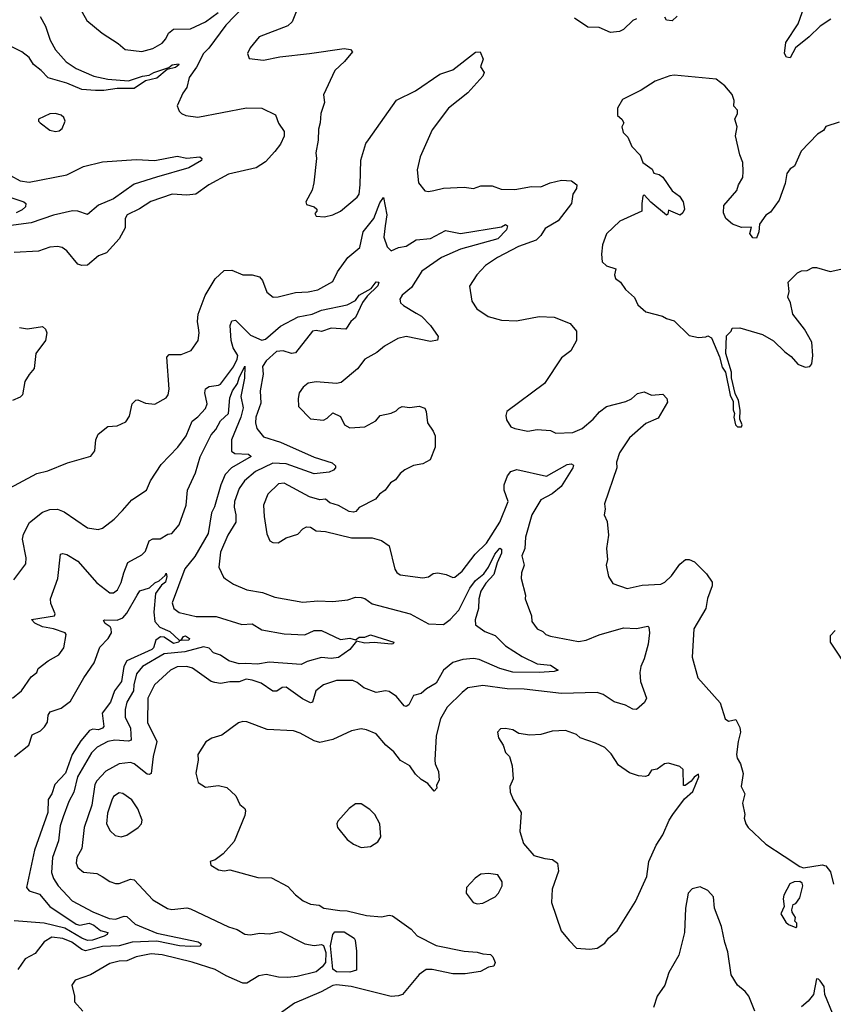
# Model space of a CAD drawing. Extents: x 1245515 to 1420776, y 606314 to 671314.
# Tile 191 of 256: x 1355874 to 1360214, y 615702 to 620956. Entities that reach past the tile are written whole.
import ezdxf

# ---------------------------------------------------------------- set-up
doc = ezdxf.new("R2010")
doc.units = 0

msp = doc.modelspace()

# ---------------------------------------------------------------- linework, layer by layer
at = {"layer": '0CON10XD'}
for points in [[(1355983.7, 620973.7), (1356011.5, 620921.5), (1356036.7, 620846.7), (1356064.6, 620795), (1356121.9, 620731.9), (1356175, 620695.9), (1356270, 620655), (1356345, 620638.7), (1356455, 620629.9), (1356529.4, 620655), (1356565, 620659.6), (1356589.2, 620675), (1356669.5, 620700.5), (1356687.8, 620715), (1356720.7, 620720.7), (1356722.5, 620715), (1356705, 620702), (1356660.2, 620689.8), (1356606, 620644), (1356545, 620630), (1356485, 620588.5), (1356395, 620589.3), (1356322.2, 620577.8), (1356278.7, 620578.7), (1356205, 620583.1), (1356125, 620618.4), (1356025.2, 620645.2), (1355989.3, 620685), (1355948, 620718), (1355924.3, 620755), (1355885, 620784.2), (1355824.7, 620814.7)], [(1357067.8, 621025), (1356973.2, 620926.8), (1356883.4, 620805), (1356854.6, 620775), (1356816.6, 620703.4), (1356778.3, 620648.3), (1356766.5, 620595), (1356744.3, 620565), (1356713.6, 620496.4), (1356725, 620467.5), (1356737.5, 620455), (1356760, 620445), (1356825, 620436.4), (1357083.8, 620486.2), (1357165, 620483.6), (1357239.4, 620449.4), (1357255, 620403.8), (1357285, 620360), (1357284.4, 620335), (1357265, 620292.5), (1357235, 620253.1), (1357185, 620198.1), (1357135, 620166.5), (1356987.6, 620132.4), (1356882.9, 620075), (1356814.3, 620025.7), (1356765, 620019.5), (1356687.5, 620025), (1356573.6, 619986.4), (1356513.3, 619946.7), (1356448, 619915), (1356437.1, 619895), (1356436.4, 619845), (1356405, 619787.5), (1356337.8, 619712.2), (1356294.6, 619695.4), (1356235, 619645.8), (1356205, 619644.3), (1356185, 619652.5), (1356125, 619722), (1356100.3, 619740.3), (1356075, 619745.6), (1356035, 619741.9), (1355975, 619720.8), (1355845, 619714.3)], [(1356191.8, 621025), (1356231.7, 620951.7), (1356313.7, 620883.7), (1356399.7, 620829.7), (1356437, 620797), (1356525, 620787.1), (1356585, 620802.9), (1356635, 620830.6), (1356654.4, 620855), (1356667.1, 620885), (1356694.6, 620905.4), (1356785, 620907.5), (1356865, 620945.5), (1356932.5, 620995)], [(1357358.9, 621025), (1357326.9, 620945), (1357305, 620923.1), (1357152.5, 620865), (1357103.8, 620806.2), (1357090, 620775), (1357098.3, 620748.3), (1357175, 620740), (1357262.3, 620757.7), (1357420, 620775), (1357605, 620802.9), (1357638, 620798), (1357650, 620785), (1357607.6, 620732.4), (1357554.6, 620685.4), (1357495.5, 620555), (1357499.5, 620515), (1357480, 620455), (1357476.9, 620405), (1357467.4, 620372.6), (1357466.6, 620313.4), (1357454.4, 620245), (1357457.1, 620215), (1357443.6, 620086.4), (1357433.6, 620046.4), (1357400, 619985), (1357405, 619970), (1357445, 619957.5), (1357460, 619945), (1357460, 619935), (1357448.3, 619921.7), (1357455, 619907.5), (1357500, 619905), (1357545, 619915.7), (1357585.4, 619934.6), (1357675, 620008.8), (1357684.3, 620025.7), (1357690.6, 620075), (1357693.4, 620206.6), (1357720.5, 620295), (1357735, 620315.6), (1357883.9, 620526.1), (1357985, 620575.8), (1358116.2, 620665), (1358185, 620688.8), (1358305, 620783.3), (1358330, 620785), (1358346.7, 620745), (1358332.5, 620705), (1358352.5, 620675), (1358345.5, 620655), (1358265, 620565.8), (1358160.8, 620485), (1358075, 620368.8), (1358011.1, 620225), (1357994.5, 620155.5), (1358000.8, 620085), (1358035, 620042.5), (1358055, 620039.2), (1358083.3, 620045), (1358135, 620056.7), (1358245, 620063.1), (1358294.2, 620055.8), (1358335, 620069.2), (1358395, 620070), (1358442.7, 620052.7), (1358515, 620050.5), (1358605, 620065.5), (1358655, 620064.4), (1358704.6, 620085.4), (1358765, 620100), (1358817, 620097), (1358846.2, 620075), (1358844, 620055), (1358825.5, 620024.5), (1358817.8, 619975), (1358747.4, 619882.6), (1358678, 619842), (1358655, 619804), (1358630, 619780), (1358535, 619745.6), (1358423.1, 619686.9), (1358358.8, 619645), (1358312, 619595), (1358273.8, 619535), (1358286, 619455), (1358313.3, 619413.3), (1358373, 619373), (1358445, 619352.5), (1358525, 619350), (1358645, 619372), (1358725, 619368.1), (1358811.2, 619335), (1358844, 619295), (1358843.8, 619245), (1358815, 619188.8), (1358765, 619151.2), (1358673.8, 619015), (1358473.3, 618865), (1358466.7, 618845), (1358470.7, 618820.7), (1358493.9, 618783.9), (1358515, 618774), (1358585, 618761.2), (1358635, 618768.8), (1358705, 618763.8), (1358735, 618750), (1358825, 618752.9), (1358875, 618774.4), (1358933.1, 618825), (1358966.6, 618863.4), (1359005, 618892.5), (1359108.3, 618918.3), (1359137.6, 618932.4), (1359169.3, 618960.7), (1359205, 618969.6), (1359245, 618953.3), (1359305, 618958), (1359326, 618935), (1359330, 618915), (1359280.6, 618829.4), (1359215, 618800.9), (1359127.1, 618725), (1359074.4, 618645), (1359057.5, 618595), (1359060, 618565), (1358993.6, 618373.6), (1358997.5, 618345), (1358992.5, 618315), (1359008.3, 618278.3), (1359016, 618205), (1359004.4, 618135), (1359010, 618075), (1359002.5, 618045), (1359015.9, 617985.9), (1359037.7, 617947.7), (1359115, 617920.6), (1359195, 617938.6), (1359295, 617944.3), (1359315.4, 617954.6), (1359351.2, 617988.8), (1359395, 618050), (1359425.8, 618075.8), (1359445.6, 618075.6), (1359474.2, 618064.2), (1359538.8, 617998.8), (1359568.2, 617955), (1359567.7, 617935), (1359542.8, 617867.2), (1359534.4, 617815), (1359470, 617705), (1359461.4, 617555), (1359491.2, 617445), (1359611.1, 617311.1), (1359637.5, 617225), (1359655, 617212.5), (1359695, 617222.5), (1359715, 617180), (1359718.8, 617155), (1359706.2, 617105), (1359698.8, 617035), (1359701.2, 617015), (1359720, 616985), (1359733.6, 616933.6), (1359722.9, 616865), (1359742.2, 616825), (1359730, 616775), (1359742.5, 616715), (1359738.8, 616695), (1359748.6, 616665), (1359760.8, 616645), (1359855, 616556.2), (1359952.7, 616492.7), (1360035, 616437.5), (1360055, 616430), (1360155, 616445.6), (1360175, 616441.4), (1360198.6, 616408.6), (1360215, 616344)], [(1359381.2, 620975), (1359355, 620950), (1359324, 620954), (1359315, 620970)], [(1360200.9, 620959.1), (1360145, 620921.5), (1360085.9, 620864.1), (1360013.6, 620806.4), (1359985, 620753.3), (1359965, 620756.7), (1359954.1, 620775.9), (1359960.8, 620835), (1360026.5, 620935), (1360059.4, 621025)], [(1359165, 620960.8), (1359145, 620951.2), (1359095.7, 620904.3), (1359073.9, 620893.9), (1359025, 620887.5), (1358965, 620914.5), (1358905, 620916.5), (1358833.8, 620963.8)], [(1360245, 620410), (1360175, 620386.7), (1360162.5, 620365), (1360130, 620345), (1360043.8, 620255), (1360007.5, 620175), (1359985, 620160), (1359966, 620135), (1359958.1, 620081.9), (1359925, 619992.5), (1359880, 619930), (1359855, 619912.5), (1359820, 619865), (1359816.4, 619823.6), (1359805, 619790), (1359785, 619792.5), (1359770, 619815), (1359778.3, 619848.3), (1359725, 619848), (1359675.8, 619865.8), (1359642, 619895), (1359629.2, 619925), (1359631.2, 619965), (1359700, 620045), (1359708, 620075), (1359731.2, 620115), (1359733.9, 620146.1), (1359731.2, 620195), (1359716.2, 620235), (1359693, 620337), (1359702, 620385), (1359690, 620425), (1359703.3, 620455), (1359703, 620473), (1359683.3, 620495), (1359686.2, 620525), (1359675, 620557.5), (1359635, 620603.3), (1359588.8, 620638.8), (1359365, 620660), (1359342.7, 620657.3), (1359265, 620627.5), (1359189.3, 620580.7), (1359089.5, 620530.5), (1359063.8, 620485), (1359062.5, 620445), (1359085.9, 620425.9), (1359096.2, 620405), (1359086.7, 620385), (1359093.3, 620355), (1359119.2, 620329.2), (1359139.7, 620279.7), (1359183.8, 620233.8), (1359198.8, 620195), (1359248, 620158), (1359257, 620137), (1359285, 620130), (1359305, 620116.7), (1359355, 620042.5), (1359393.3, 620015), (1359413.3, 619985), (1359420, 619945), (1359412.5, 619925), (1359396.7, 619913.3), (1359335, 619940), (1359331.7, 619918.3), (1359325, 619913.3), (1359241.9, 619981.9), (1359205, 620021.2), (1359198.8, 620015), (1359192.2, 619975), (1359193.8, 619935), (1359075, 619881.4), (1359005, 619814), (1358983.3, 619755), (1358977.5, 619705), (1358982, 619665), (1359005, 619642), (1359055, 619626.7), (1359048, 619595), (1359052, 619575), (1359078.8, 619555), (1359105, 619516.7), (1359122.3, 619502.3), (1359154.3, 619474.3), (1359172, 619435), (1359215, 619396.7), (1359303.9, 619373.9), (1359325, 619361.2), (1359365, 619350), (1359445, 619271.2), (1359495, 619260.8), (1359535, 619263.3), (1359545, 619270), (1359565, 619259.2), (1359606.7, 619156.7), (1359621.4, 619101.4), (1359638.9, 619075), (1359665, 618952.5), (1359679.7, 618919.7), (1359680, 618875), (1359686.7, 618855), (1359683.3, 618835), (1359693.3, 618795), (1359704, 618784), (1359725, 618783.8)], [(1356065, 620360), (1356085, 620363.3), (1356100, 620375), (1356117.5, 620415), (1356110, 620435), (1356095, 620446), (1356065, 620455.8), (1356035.8, 620454.2), (1355973.9, 620426.1), (1355974, 620415), (1355983.3, 620405), (1356035, 620366.7), (1356065, 620360)], [(1355825, 620124.4), (1355876.7, 620096.7), (1355925, 620090), (1356125, 620129.1), (1356215, 620172.5), (1356315, 620198), (1356495, 620210), (1356595.5, 620204.5), (1356715, 620227.8), (1356765, 620218.1), (1356835, 620224), (1356845.8, 620215), (1356844.2, 620205), (1356775.8, 620165), (1356604.6, 620115.4), (1356485, 620078.1), (1356375, 620001.1), (1356293.8, 619966.2), (1356235, 619917.1), (1356184.3, 619934.3), (1356155, 619937.1), (1356055, 619913), (1355935, 619872.7), (1355815, 619856.3)], [(1355796.6, 618443.4), (1355965.4, 618534.6), (1356025, 618548.5), (1356128.7, 618591.3), (1356253, 618627), (1356274.3, 618655), (1356281.1, 618715), (1356292.9, 618745), (1356345, 618786.2), (1356395, 618788.8), (1356439.7, 618810.3), (1356459.3, 618840.7), (1356473.8, 618906.2), (1356493.8, 618926.2), (1356505, 618926.9), (1356545, 618909.2), (1356595, 618904.2), (1356655, 618939.2), (1356665.5, 618955), (1356671.5, 618985), (1356658.8, 619155), (1356670.8, 619169.2), (1356735, 619169.5), (1356788.1, 619191.9), (1356825.6, 619245), (1356832.2, 619285), (1356828.6, 619311.4), (1356822.7, 619345), (1356825.4, 619385), (1356862.9, 619485), (1356917.1, 619572.9), (1356965, 619618.5), (1357005, 619619.6), (1357065, 619595.4), (1357115, 619593.9), (1357154, 619584), (1357170, 619565), (1357192.7, 619502.7), (1357225.8, 619475.8), (1357253, 619477), (1357345, 619500.8), (1357413.4, 619503.4), (1357465, 619514.5), (1357545, 619559.4), (1357569.7, 619610.3), (1357625, 619686.5), (1357689.1, 619740.9), (1357706.8, 619825), (1357763.5, 619895), (1357795, 619978.8), (1357815, 620006.7), (1357832.7, 619915), (1357824.1, 619855.9), (1357816.4, 619795), (1357835, 619743.8), (1357855, 619722), (1357895, 619740.8), (1357935, 619748.1), (1357988.7, 619781.3), (1358065, 619788.6), (1358145, 619832), (1358225, 619815.5), (1358445, 619851.8), (1358465, 619863.1), (1358477, 619857), (1358471.9, 619835), (1358425, 619787.5), (1358225, 619731), (1358125, 619686.5), (1358019.4, 619615), (1357963.6, 619526.4), (1357915, 619485.8), (1357902, 619465), (1357906.2, 619445), (1357920.9, 619430.9), (1357989.3, 619390.7), (1358018, 619375), (1358066, 619325), (1358106.2, 619265), (1358103, 619247), (1358065, 619239.2), (1357935, 619266.2), (1357890.8, 619255), (1357820.8, 619215), (1357780.1, 619179.9), (1357714.6, 619145.4), (1357676.2, 619093.8), (1357589.1, 619020.9), (1357564.4, 619015.6), (1357455, 619023.3), (1357413.6, 619016.4), (1357385.8, 618995), (1357365.7, 618964.3), (1357359.2, 618935), (1357361.7, 618891.7), (1357425, 618825.6), (1357495, 618819.2), (1357515, 618829.2), (1357545, 618858), (1357585, 618838.8), (1357606, 618795), (1357635, 618778.6), (1357715, 618783.6), (1357773.4, 618816.6), (1357798, 618845), (1357855, 618856.7), (1357881.7, 618868.3), (1357896.8, 618883.2), (1357915, 618891.8), (1357955, 618887.1), (1358005, 618894.4), (1358035, 618883.8), (1358042.5, 618865), (1358048.8, 618805), (1358080.1, 618760.1), (1358090, 618735), (1358090, 618675), (1358063.2, 618606.8), (1358025, 618585.5), (1357975, 618578), (1357928.1, 618555), (1357903.3, 618535), (1357878.3, 618501.7), (1357851.4, 618485), (1357823.8, 618446.2), (1357794.3, 618425), (1357773, 618397), (1357685.9, 618354.1), (1357667.3, 618332.7), (1357655, 618328.8), (1357632.4, 618332.4), (1357575, 618363.3), (1357528.5, 618378.5), (1357505, 618397.5), (1357475, 618394.2), (1357419.7, 618409.7), (1357285, 618483.5), (1357255, 618478.9), (1357197.8, 618425), (1357175.5, 618365), (1357178.2, 618305), (1357192.7, 618212.7), (1357208.8, 618175), (1357225, 618166), (1357252.5, 618165), (1357295, 618192), (1357358.3, 618211.7), (1357385, 618240), (1357405, 618250), (1357425, 618247.5), (1357455, 618228.8), (1357505.9, 618225.9), (1357645, 618192), (1357755, 618192), (1357805, 618178), (1357845, 618148), (1357874.6, 618024.6), (1357886.4, 618006.4), (1357904.6, 617994.6), (1358025, 617978), (1358055, 617984), (1358079.5, 618000.5), (1358103.9, 618003.9), (1358150, 617995), (1358185, 617980), (1358195, 617982), (1358235, 618014.4), (1358303.3, 618105), (1358365, 618162.7), (1358436.2, 618275), (1358479.1, 618385), (1358459.3, 618445), (1358459.2, 618475), (1358477.2, 618522.8), (1358495, 618546.2), (1358526.3, 618556.3), (1358685, 618520.6), (1358795, 618582.1), (1358815.4, 618585.4), (1358829.1, 618579.1), (1358825.6, 618565), (1358762.1, 618465), (1358715, 618426.7), (1358654, 618395), (1358605.6, 618315), (1358572.5, 618195), (1358568.5, 618135), (1358552.7, 618095), (1358565.5, 618045), (1358551.8, 618005), (1358550, 617975), (1358572, 617885), (1358571.2, 617865), (1358603.8, 617775), (1358606, 617745), (1358635, 617705.8), (1358665, 617690.8), (1358680.8, 617675), (1358705, 617666.4), (1358855, 617638.5), (1358895.3, 617644.7), (1358965.9, 617674.1), (1359095, 617710.5), (1359165, 617707.5), (1359225, 617720), (1359230, 617715), (1359233.5, 617685), (1359226.4, 617623.6), (1359205.5, 617545), (1359187.1, 617505), (1359183, 617473), (1359185.6, 617425), (1359217.5, 617335), (1359207, 617313), (1359165, 617275.8), (1359145, 617276.9), (1359105, 617299.1), (1359045, 617316.5), (1358987.1, 617355), (1358955, 617365.4), (1358765, 617361.4), (1358565, 617384), (1358475.3, 617385.3), (1358345, 617403.5), (1358265, 617390.9), (1358235, 617366.9), (1358155, 617287.8), (1358118.8, 617225), (1358095.6, 617135), (1358088.5, 617005), (1358090.5, 616985), (1358107.5, 616945), (1358112.3, 616897.7), (1358098.3, 616871.7), (1358100, 616855), (1358085, 616840), (1358051.2, 616881.2), (1358015, 616901.9), (1357985, 616930.8), (1357954.6, 616974.6), (1357905, 617002.9), (1357870, 617050), (1357828, 617085), (1357775, 617145.8), (1357725, 617167.1), (1357695, 617171.4), (1357645, 617160.8), (1357545, 617116), (1357475, 617098.8), (1357445, 617107.5), (1357369.8, 617149.8), (1357335, 617161.9), (1357195, 617169.4), (1357085, 617209.4), (1357065, 617211.4), (1357041.2, 617205), (1356952.3, 617137.7), (1356898.3, 617121.7), (1356867, 617103), (1356824.3, 617035), (1356825.8, 617005), (1356812.9, 616935), (1356826.7, 616885), (1356865, 616861.2), (1356935, 616870), (1356978.3, 616858.3), (1357026.7, 616815), (1357049.3, 616769.3), (1357075, 616747.5), (1357078.8, 616735), (1357075, 616710), (1357018.3, 616571.7), (1356960, 616505), (1356917, 616473), (1356890, 616465), (1356893.3, 616445), (1356935, 616420), (1356965, 616414), (1356995, 616420), (1357145, 616379.2), (1357217, 616377), (1357305, 616330.8), (1357345.7, 616285.7), (1357386.7, 616255), (1357425, 616236), (1357471.7, 616231.7), (1357495.9, 616215.9), (1357582.1, 616202.1), (1357620.3, 616200.3), (1357725, 616175.5), (1357805, 616168.9), (1357845, 616178.6), (1357862.5, 616175), (1357962.7, 616102.7), (1357995, 616067.3), (1358095, 616015.4), (1358245, 615985.4), (1358315, 615980.6), (1358345, 615970.8), (1358385, 615967.5), (1358398, 615955), (1358411.2, 615925), (1358403.6, 615906.4), (1358375, 615900), (1358332.2, 615877.8), (1358250, 615865), (1358185.5, 615864.5), (1358075, 615888.5), (1358041.7, 615888.3), (1358005, 615861.9), (1357915.8, 615755), (1357895, 615747.1), (1357855, 615744.4), (1357643.1, 615796.9)], [(1355827.4, 620007.4), (1355895.6, 619985), (1355906.9, 619975), (1355905, 619958.1), (1355887.9, 619942.1), (1355855, 619925.5)], [(1359725, 618783.8), (1359727.5, 618795), (1359716, 618825), (1359717.7, 618872.3), (1359708, 618925), (1359691.7, 618961.7), (1359672, 619045), (1359672, 619075), (1359641.4, 619175), (1359645, 619270), (1359670, 619295), (1359675, 619310), (1359715, 619312.5), (1359837, 619277), (1359895, 619242), (1359955, 619184), (1359989.7, 619159.7), (1360025, 619118.8), (1360065, 619101.2), (1360090, 619105), (1360099.3, 619120.7), (1360106, 619165), (1360100, 619235), (1360060, 619305), (1359999.2, 619385), (1359985.8, 619445), (1359972, 619475), (1359978.8, 619505), (1359974.1, 619555.9), (1360023.3, 619605), (1360045, 619616), (1360075, 619618), (1360105, 619633.3), (1360125, 619633.3), (1360198.3, 619611.7), (1360302.5, 619635)], [(1355842.4, 617967.6), (1355907.5, 618052.5), (1355907.8, 618085), (1355889.4, 618185), (1355895, 618210.8), (1355926.3, 618273.6), (1355995, 618328.9), (1356035, 618341.9), (1356075, 618344.6), (1356110.9, 618330.9), (1356235, 618244), (1356293.6, 618236.4), (1356315, 618243.8), (1356378.8, 618291.2), (1356422.5, 618337.5), (1356472.5, 618395), (1356551.2, 618445), (1356572.2, 618495), (1356628.1, 618581.9), (1356717.8, 618675), (1356761.5, 618735), (1356795, 618814.4), (1356825, 618837.5), (1356865, 618881.4), (1356873.9, 618906.1), (1356861.9, 618965), (1356865, 618986.7), (1356885, 618999.2), (1356934.6, 619005.4), (1356945, 619012.2), (1357015, 619103.1), (1357034.6, 619145), (1357037.5, 619165), (1357013.1, 619205), (1357002.5, 619245), (1356997.7, 619325), (1357005, 619349.2), (1357025, 619353.1), (1357105, 619272.7), (1357165, 619246.5), (1357185, 619251.5), (1357265, 619321.2), (1357359.7, 619370.3), (1357435, 619384.8), (1357485, 619406.7), (1357620.8, 619435), (1357665, 619458.1), (1357685, 619486.4), (1357748.9, 619521.1), (1357775, 619557.8), (1357790.8, 619555), (1357785, 619536), (1357728.3, 619481.7), (1357702.2, 619447.8), (1357665, 619366.7), (1357640.9, 619345), (1357614.6, 619305.4), (1357535, 619309.5), (1357485, 619293.2), (1357455, 619298.6), (1357435.6, 619295), (1357345, 619179.1), (1357325, 619175.3), (1357279.1, 619189.1), (1357243.5, 619185), (1357188.8, 619135), (1357170.2, 619105), (1357172.3, 619065), (1357157.1, 618975), (1357159.7, 618910.3), (1357134.4, 618834.4), (1357132.5, 618805), (1357140, 618775), (1357175, 618730.9), (1357265, 618701.4), (1357445, 618621.2), (1357540.8, 618590.8), (1357558.6, 618575), (1357558.1, 618565), (1357547.6, 618552.4), (1357525, 618541), (1357445, 618532.7), (1357295, 618585.4), (1357225, 618589.7), (1357132.5, 618545), (1357073.6, 618495), (1357045.7, 618454.3), (1357020, 618385), (1357017.7, 618355), (1357027.9, 618315), (1357027.3, 618275), (1356985, 618205.7), (1356944.6, 618115), (1356937.1, 618035), (1356962.2, 617982.2), (1356972.5, 617972.5), (1357014.7, 617944.7), (1357085, 617914.6), (1357169.5, 617899.5), (1357235, 617873.9), (1357385, 617848.9), (1357465, 617855.6), (1357545, 617851.1), (1357625, 617860), (1357665, 617874.6), (1357695, 617873.2), (1357715, 617867.1), (1357755, 617840), (1357958, 617785), (1358055, 617732.5), (1358135, 617729.1), (1358169.7, 617755), (1358217.1, 617805), (1358275, 617923.3), (1358305, 617963), (1358350.4, 617999.6), (1358375.1, 618034.9), (1358409.6, 618105), (1358435, 618135.9), (1358445, 618130.8), (1358445, 618108.8), (1358421.7, 618058.3), (1358402.6, 617995), (1358360.9, 617949.1), (1358333.8, 617906.2), (1358324.2, 617865), (1358322.4, 617815), (1358303.2, 617753.2), (1358306.3, 617726.3), (1358355, 617691.1), (1358409.8, 617669.8), (1358465, 617615.7), (1358555, 617557.5), (1358635, 617519.5), (1358705, 617511.1), (1358746, 617485), (1358725, 617478.2), (1358645, 617473), (1358505, 617474.5), (1358434.7, 617494.7), (1358325, 617541.3), (1358295, 617546.9), (1358238.2, 617541.8), (1358185, 617525.3), (1358135, 617485.7), (1358095.6, 617415), (1358043.6, 617386.4), (1358015, 617360), (1357975, 617350.8), (1357949.5, 617300.5), (1357935, 617291.5), (1357924.4, 617295), (1357884.7, 617344.7), (1357845, 617372.2), (1357825, 617375.6), (1357775, 617365.6), (1357710.3, 617390.3), (1357675, 617419.4), (1357650.9, 617430.9), (1357565, 617430.6), (1357495, 617406.9), (1357454.2, 617375.8), (1357435.5, 617315), (1357425, 617311.8), (1357383, 617333), (1357295, 617394.4), (1357275, 617391.9), (1357245, 617373.8), (1357225, 617373.8), (1357162, 617415), (1357115, 617432.5), (1357083, 617437), (1357045, 617423.3), (1356995, 617423.5), (1356946.2, 617413.8), (1356915, 617418.9), (1356895, 617425.5), (1356796.3, 617496.4), (1356765, 617505.3), (1356715, 617502.7), (1356679.5, 617485), (1356593.8, 617406.2), (1356557.7, 617335), (1356555.3, 617205.3), (1356605.5, 617105), (1356585.3, 617025), (1356575, 616934.3), (1356565, 616928.2), (1356555, 616930.8), (1356485, 616984.6), (1356465, 616993.1), (1356405, 616985.9), (1356334.5, 616945.5), (1356286.1, 616895), (1356275.3, 616875), (1356259.1, 616765), (1356218, 616645), (1356205.8, 616534.2), (1356178.9, 616485), (1356175.6, 616455), (1356185, 616432.5), (1356215, 616408.1), (1356285, 616400), (1356314.2, 616384.2), (1356355, 616357.1), (1356385, 616346.9), (1356405, 616346.7), (1356465, 616370.4), (1356485, 616366.4), (1356585, 616260), (1356663.3, 616213.3), (1356685, 616208.5), (1356765, 616216.4), (1356785, 616211.8), (1356988.8, 616115), (1357035, 616101.9), (1357075, 616076.5), (1357103, 616073), (1357155, 616081.1), (1357205, 616079.1), (1357265, 616090), (1357395, 616024.5), (1357445, 616016.7), (1357485, 616020.9), (1357495, 616015.6), (1357508.1, 615978.1), (1357505.1, 615924.9), (1357488.4, 615901.6), (1357455, 615875.9), (1357355, 615850.8), (1357305, 615846.1), (1357255, 615846.6), (1357188.2, 615861.8), (1357150, 615855), (1357085, 615815.8), (1357065, 615815.7), (1356975, 615854.7), (1356917.2, 615887.2), (1356795, 615927.8), (1356635, 615966.4), (1356575, 615971.7), (1356495, 615955.9), (1356445, 615934.6), (1356405, 615932.7), (1356355, 615920.5), (1356251.2, 615858.8), (1356169.5, 615830.5), (1356152.5, 615805), (1356166.7, 615745), (1356166.7, 615715), (1356210.8, 615665)], [(1355873.8, 619313.8), (1355916.3, 619306.3), (1355995, 619319.5), (1356011.8, 619305), (1356019.3, 619285), (1356011.8, 619245), (1355960.4, 619175), (1355950.7, 619095), (1355925, 619063.6), (1355901.6, 619025), (1355889.4, 618955), (1355877.2, 618942.8), (1355835, 618924.3)], [(1355835.5, 617335), (1355884.6, 617375), (1355935, 617449.2), (1355965, 617473.3), (1355972.5, 617495), (1356026, 617535), (1356082.8, 617567.2), (1356110, 617605), (1356121.4, 617675), (1356117.5, 617685), (1356055, 617705.9), (1355995, 617716), (1355955, 617735.2), (1355937.8, 617755), (1356060.4, 617775), (1356063.8, 617785), (1356040.8, 617840.8), (1356038.7, 617865), (1356077.5, 617975), (1356091.2, 618105), (1356105, 618108.6), (1356125, 618103.1), (1356185, 618067.5), (1356285, 617952), (1356355, 617898), (1356375, 617898), (1356395.4, 617914.6), (1356415, 617953.8), (1356430, 618005), (1356450.9, 618059.1), (1356525, 618100.8), (1356545, 618120.8), (1356565, 618175.5), (1356585, 618185.4), (1356623.2, 618186.8), (1356665, 618211.2), (1356685, 618214.2), (1356725, 618261.4), (1356761.8, 618365), (1356769.1, 618445), (1356811.2, 618538.8), (1356836.2, 618623.8), (1356895, 618740.8), (1356920, 618770), (1356944.6, 618815), (1356987.3, 618855), (1356995, 618938.2), (1357009.7, 618975), (1357035.9, 619014.1), (1357044.6, 619045), (1357075, 619106.7), (1357074.2, 619044.2), (1357053.6, 618945), (1357066.5, 618885), (1357054.5, 618835.5), (1357004.8, 618715.2), (1357003.8, 618653.8), (1357021.5, 618641.5), (1357095, 618638.6), (1357109.5, 618625), (1357004.6, 618565.4), (1356970.3, 618529.7), (1356947.2, 618475), (1356912.7, 618357.3), (1356896.7, 618325), (1356879.8, 618215), (1356808, 618092), (1356755, 618025.5), (1356688, 617845), (1356696.7, 617815), (1356725, 617792.9), (1356815, 617771.8), (1356922.5, 617772.5), (1357058.9, 617728.9), (1357115, 617732.9), (1357165, 617700.7), (1357285, 617679.1), (1357395, 617673.9), (1357445, 617696.1), (1357485, 617696.4), (1357585, 617649.4), (1357635, 617656.2), (1357665, 617647.5), (1357685, 617660.8), (1357715, 617661.5), (1357745, 617673.3), (1357869.2, 617635), (1357866.2, 617625), (1357855, 617623.3), (1357765, 617633.3), (1357715, 617628.9), (1357670.7, 617639.3), (1357636.1, 617595), (1357575, 617553.1), (1357535, 617548.1), (1357485, 617553.4), (1357408, 617532), (1357375, 617516.2), (1357205, 617528.1), (1357142.3, 617517.7), (1357080.5, 617520.5), (1357045, 617518.4), (1356990.6, 617535), (1356945, 617565.7), (1356907.9, 617577.9), (1356885, 617603.3), (1356855, 617609.3), (1356755, 617582.4), (1356645, 617572.5), (1356529.3, 617505), (1356498.1, 617465), (1356482.3, 617407.7), (1356480.8, 617375), (1356445.3, 617315), (1356436, 617276), (1356437.2, 617235), (1356465.2, 617175.2), (1356468.9, 617111.1), (1356455, 617107.1), (1356381.9, 617111.9), (1356345, 617105.3), (1356287.5, 617075), (1356257.1, 617045), (1356183.1, 616916.9), (1356163.6, 616835), (1356137, 616785), (1356106.7, 616703.3), (1356090.3, 616655), (1356080.5, 616575), (1356048.9, 616485), (1356043.5, 616405), (1356054.2, 616374.2), (1356078.5, 616335), (1356154.5, 616255), (1356265, 616196.2), (1356350.7, 616160.7), (1356385, 616156.7), (1356432.1, 616172.1), (1356445, 616170.5), (1356490.6, 616130.6), (1356605, 616081.6), (1356826.2, 616035), (1356841.4, 616025), (1356837, 616013), (1356785, 616010.9), (1356727.5, 616015), (1356605, 616039.4), (1356475, 616034.2), (1356405, 616014.5), (1356315, 616010.9), (1356225, 615988.1), (1356205, 615993.9), (1356153, 616033), (1356105, 616053.3), (1356045, 616060), (1356005, 616035.6), (1355956.3, 615973.7), (1355902.5, 615945), (1355865, 615887.5)], [(1355845.8, 617024.2), (1355922.2, 617085), (1355940.3, 617139.8), (1355985, 617160.9), (1356006.6, 617183.4), (1356022.3, 617207.7), (1356026.2, 617245), (1356036.4, 617263.6), (1356095, 617282.7), (1356145, 617320.5), (1356217, 617445), (1356271.4, 617525), (1356301.7, 617608.3), (1356346.7, 617655), (1356363, 617685), (1356362.9, 617705), (1356357, 617717), (1356329.6, 617735), (1356320.6, 617749.4), (1356325.7, 617754.3), (1356395, 617751.6), (1356425, 617765.3), (1356445, 617788.8), (1356501.5, 617885), (1356515, 617908.6), (1356565.9, 617924.1), (1356595, 617950.5), (1356618.9, 617961.1), (1356649.8, 617990.2), (1356655, 618003.3), (1356658.2, 617985), (1356651.1, 617955), (1356631.2, 617938.8), (1356598.5, 617895), (1356590.4, 617795), (1356594.4, 617745), (1356622.2, 617715), (1356675, 617691.4), (1356725, 617645.4), (1356735, 617645.8), (1356748.8, 617665), (1356758, 617668), (1356779.5, 617655), (1356776.9, 617645), (1356725.8, 617644.2), (1356722.2, 617635), (1356695, 617628.1), (1356645, 617662.2), (1356625, 617662.9), (1356600, 617645), (1356588.3, 617605), (1356579.3, 617595), (1356445.4, 617534.6), (1356429.8, 617505), (1356416.9, 617425), (1356379.8, 617375), (1356358.3, 617315), (1356314.3, 617255), (1356322.5, 617185), (1356316.5, 617175), (1356295, 617166.5), (1356265, 617169.6), (1356247.4, 617162.6), (1356201.1, 617108.9), (1356154.6, 617035), (1356118.5, 616935), (1356062.1, 616875), (1356044.7, 616825), (1356026.5, 616795), (1356024.8, 616725), (1355954, 616525), (1355910, 616325), (1355925, 616307.9), (1355979.7, 616289.7), (1356035.3, 616225), (1356175, 616129.4), (1356195, 616124.3), (1356245.6, 616135), (1356269.3, 616125), (1356305, 616096.1), (1356343.8, 616085), (1356341.1, 616075), (1356324.5, 616065), (1356262.5, 616045), (1356235, 616043.1), (1356205, 616054.9), (1356115, 616108.6), (1356005, 616135.1), (1355845, 616148.1)], [(1360305, 617476.2), (1360198.6, 617635), (1360200, 617670), (1360225, 617696.7)], [(1358915, 615996.2), (1358955, 616002.5), (1358995, 616028), (1359015.8, 616055), (1359060.8, 616095), (1359158.5, 616251.5), (1359219.2, 616385), (1359230.8, 616465), (1359268.7, 616551.3), (1359305, 616606.7), (1359338.8, 616685), (1359358.8, 616715), (1359420.5, 616799.5), (1359465, 616837.5), (1359496.4, 616916.4), (1359495, 616930), (1359472.5, 616915), (1359456.4, 616893.6), (1359425, 616870), (1359415, 616870), (1359413.8, 616955), (1359395, 616971.2), (1359335, 616989.2), (1359314.3, 616985.7), (1359275, 616957.1), (1359245, 616951.2), (1359226.8, 616923.2), (1359211.7, 616918.3), (1359175, 616921.4), (1359127.6, 616937.6), (1359068.3, 616978.3), (1359029.1, 617039.1), (1358995, 617072), (1358945, 617096.2), (1358864.1, 617124.1), (1358845, 617142.5), (1358785, 617164), (1358715, 617160), (1358655, 617142.5), (1358595, 617139.2), (1358537.7, 617147.7), (1358505, 617167.1), (1358465, 617174), (1358438.3, 617171.7), (1358422.5, 617155), (1358428.8, 617125), (1358454, 617085), (1358465, 617046.7), (1358487.5, 617025), (1358502, 616975), (1358505.8, 616905), (1358488.8, 616865), (1358491.2, 616835), (1358506.7, 616795), (1358550, 616725), (1358542.5, 616625), (1358560.9, 616560.9), (1358616.4, 616496.4), (1358675, 616480), (1358715.8, 616475.8), (1358743.3, 616455), (1358747.7, 616412.3), (1358714.1, 616315.9), (1358711.2, 616245), (1358762.5, 616095), (1358805, 616042.5), (1358845, 616002.5), (1358915, 615996.2)], [(1356415, 616595.7), (1356445, 616604.2), (1356506.7, 616645), (1356523.3, 616665), (1356526.7, 616685), (1356504.3, 616745), (1356472.7, 616792.7), (1356425, 616827.5), (1356405, 616830.8), (1356375, 616810.6), (1356365, 616792), (1356342.5, 616722.5), (1356337.1, 616665), (1356357.4, 616627.4), (1356382.6, 616602.6), (1356415, 616595.7)], [(1357695, 616538.8), (1357745, 616543.8), (1357785, 616570), (1357801.2, 616595), (1357796, 616665), (1357768.8, 616715), (1357742.3, 616742.3), (1357695, 616771.2), (1357665, 616771.2), (1357632.4, 616747.6), (1357571.2, 616678.8), (1357566.7, 616665), (1357570, 616645), (1357621.4, 616581.4), (1357655, 616556.2), (1357695, 616538.8)], [(1358315, 616238), (1358345, 616242.5), (1358410, 616275), (1358428, 616295), (1358448.8, 616335), (1358448.8, 616355), (1358425, 616393.3), (1358375, 616400), (1358335, 616396.2), (1358303.3, 616375), (1358257.5, 616325), (1358256.7, 616295), (1358293.3, 616245), (1358315, 616238)], [(1360015, 616112.5), (1360020, 616115), (1360020, 616135), (1360010, 616145), (1360012.5, 616165), (1359994.1, 616194.1), (1359993.8, 616206.2), (1360000, 616235), (1360015, 616240), (1360035, 616270), (1360051.2, 616335), (1360048.3, 616348.3), (1360035, 616357.5), (1360005, 616356.2), (1359982.5, 616345), (1359950, 616285), (1359946.2, 616265), (1359952.5, 616225), (1359933.8, 616185), (1359960.5, 616140.5), (1359975, 616127.5), (1360015, 616112.5)], [(1359795.9, 615665.9), (1359763.8, 615745), (1359745, 615770), (1359703.8, 615805), (1359669.5, 615859.5), (1359652, 615982), (1359635, 616032.5), (1359617.9, 616117.9), (1359580.4, 616215), (1359574.5, 616275), (1359545, 616310), (1359505, 616328.5), (1359461.1, 616318.9), (1359440, 616295), (1359425.5, 616215), (1359420.5, 616085), (1359390.8, 615965), (1359337.3, 615872.7), (1359315.6, 615805), (1359274.5, 615745.5), (1359255.5, 615684.5)], [(1357635, 615874.2), (1357565, 615875.2), (1357545, 615889.5), (1357532.5, 616015), (1357544.4, 616075), (1357555, 616089.1), (1357605, 616089.1), (1357658.6, 616055), (1357663.8, 616045), (1357671.2, 615985), (1357671.2, 615885), (1357635, 615874.2)], [(1360210, 615655), (1360169.6, 615755), (1360165, 615796.7), (1360145, 615826.7), (1360135, 615836.7), (1360125, 615837.5), (1360108.9, 615755), (1360080.7, 615719.3), (1360045, 615688.7)], [(1357643.1, 615796.9), (1357565, 615805.3), (1357545, 615801.8), (1357481.6, 615768.4), (1357340.9, 615709.1), (1357265.8, 615655)]]:
    msp.add_lwpolyline(points, dxfattribs=at)

doc.saveas('drawing.dxf')
